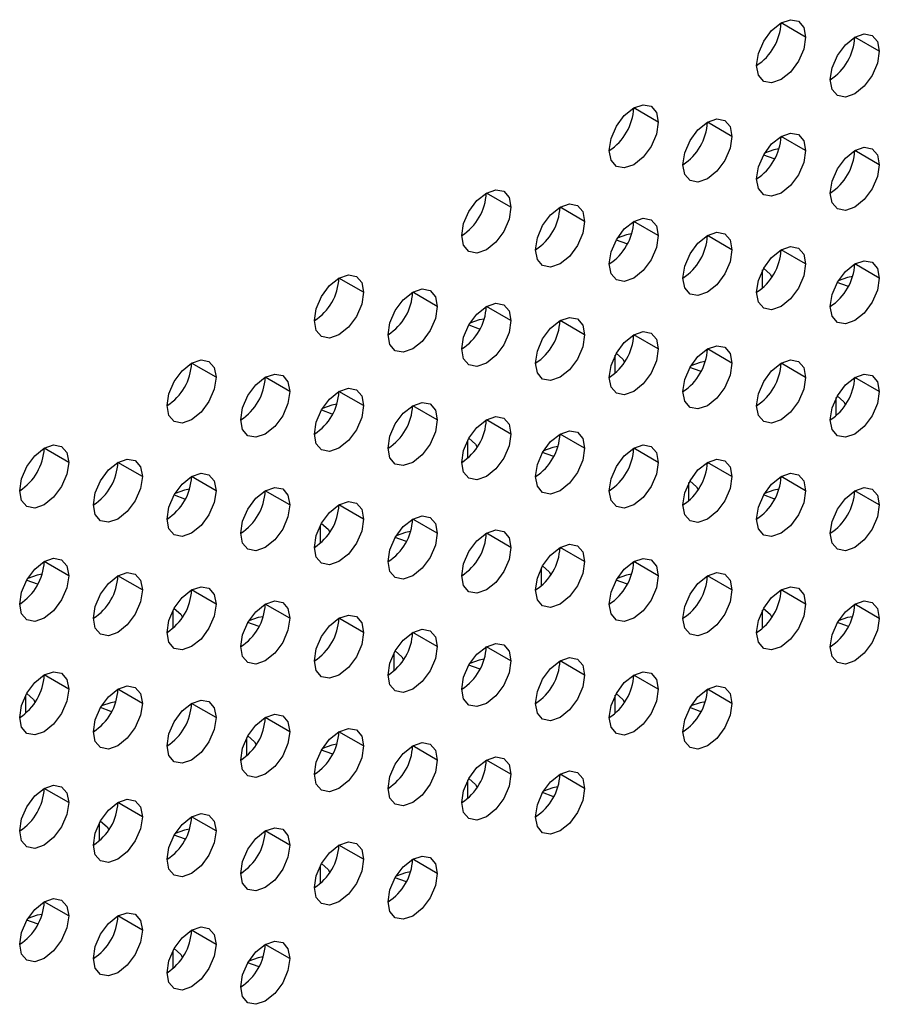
# Model space of a CAD drawing. Header units: millimetres. Extents: x 0 to 1118, y 0 to 864.
# Tile 163 of 256: x 987.74 to 991.87, y 623.81 to 628.54. Entities that reach past the tile are written whole.
import ezdxf

# ---------------------------------------------------------------- set-up
doc = ezdxf.new("R2010")
doc.units = ezdxf.units.MM

msp = doc.modelspace()

# ---------------------------------------------------------------- linework, layer by layer
at = {"color": 7, "linetype": 'Continuous', "lineweight": 25}
for p, q in [((991.5131, 628.4521), (991.3952, 628.5202)), ((991.8666, 628.3841), (991.7488, 628.4521)), ((990.806, 628.0439), (990.6881, 628.112)), ((991.1595, 627.9759), (991.0417, 628.0439)), ((991.5131, 627.9078), (991.3952, 627.9758)), ((991.8666, 627.8397), (991.7488, 627.9077)), ((990.0989, 627.6357), (989.981, 627.7038)), ((990.4524, 627.5677), (990.3346, 627.6357)), ((990.806, 627.4996), (990.6881, 627.5676)), ((991.1595, 627.4315), (991.0417, 627.4995)), ((991.5131, 627.3634), (991.3952, 627.4315)), ((991.8666, 627.2953), (991.7488, 627.3634)), ((989.3917, 627.2275), (989.2739, 627.2956)), ((989.7453, 627.1594), (989.6275, 627.2275)), ((990.0989, 627.0914), (989.981, 627.1594)), ((990.4524, 627.0233), (990.3346, 627.0913)), ((990.806, 626.9552), (990.6881, 627.0232)), ((991.1595, 626.8871), (991.0417, 626.9552)), ((988.6846, 626.8193), (988.5668, 626.8874)), ((991.5131, 626.8191), (991.3952, 626.8871)), ((989.0382, 626.7512), (988.9203, 626.8193)), ((991.8666, 626.751), (991.7488, 626.819)), ((989.3917, 626.6832), (989.2739, 626.7512)), ((989.7453, 626.6151), (989.6275, 626.6831)), ((990.0989, 626.547), (989.981, 626.615)), ((990.4524, 626.4789), (990.3346, 626.547)), ((987.9775, 626.4111), (987.8597, 626.4792)), ((990.806, 626.4109), (990.6881, 626.4789)), ((988.3311, 626.343), (988.2132, 626.4111)), ((991.1595, 626.3428), (991.0417, 626.4108)), ((988.6846, 626.275), (988.5668, 626.343)), ((991.5131, 626.2747), (991.3952, 626.3427)), ((989.0382, 626.2069), (988.9203, 626.2749)), ((991.8666, 626.2066), (991.7488, 626.2747)), ((989.3917, 626.1388), (989.2739, 626.2068)), ((989.7453, 626.0707), (989.6275, 626.1388)), ((990.0989, 626.0026), (989.981, 626.0707)), ((990.4524, 625.9346), (990.3346, 626.0026)), ((987.9775, 625.8668), (987.8597, 625.9348)), ((990.806, 625.8665), (990.6881, 625.9345)), ((988.3311, 625.7987), (988.2132, 625.8667)), ((991.1595, 625.7984), (991.0417, 625.8664)), ((988.6846, 625.7306), (988.5668, 625.7986)), ((991.5131, 625.7303), (991.3952, 625.7984)), ((989.0382, 625.6625), (988.9203, 625.7306)), ((991.8666, 625.6623), (991.7488, 625.7303)), ((989.3917, 625.5944), (989.2739, 625.6625)), ((989.7453, 625.5264), (989.6275, 625.5944)), ((990.0989, 625.4583), (989.981, 625.5263)), ((990.4524, 625.3902), (990.3346, 625.4582)), ((987.9775, 625.3224), (987.8597, 625.3904)), ((990.806, 625.3221), (990.6881, 625.3902)), ((988.3311, 625.2543), (988.2132, 625.3224)), ((991.1595, 625.2541), (991.0417, 625.3221)), ((988.6846, 625.1862), (988.5668, 625.2543)), ((989.0382, 625.1182), (988.9203, 625.1862)), ((989.3917, 625.0501), (989.2739, 625.1181)), ((989.7453, 624.982), (989.6275, 625.05)), ((990.0989, 624.9139), (989.981, 624.982)), ((990.4524, 624.8458), (990.3346, 624.9139)), ((987.9775, 624.778), (987.8597, 624.8461)), ((988.3311, 624.71), (988.2132, 624.778)), ((988.6846, 624.6419), (988.5668, 624.7099)), ((989.0382, 624.5738), (988.9203, 624.6418)), ((989.3917, 624.5057), (989.2739, 624.5738)), ((989.7453, 624.4376), (989.6275, 624.5057)), ((987.9775, 624.2337), (987.8597, 624.3017)), ((988.3311, 624.1656), (988.2132, 624.2336)), ((988.6846, 624.0975), (988.5668, 624.1656)), ((989.0382, 624.0294), (988.9203, 624.0975))]:
    msp.add_line(p, q, dxfattribs=at)
at = {"color": 8, "linetype": 'Continuous', "lineweight": 25}
for p, q in [((991.3068, 627.2487), (991.3068, 627.3344)), ((990.5997, 626.8405), (990.5997, 626.9262)), ((991.6604, 626.6362), (991.6604, 626.7219)), ((989.8926, 626.4322), (989.8926, 626.518)), ((990.9533, 626.228), (990.9533, 626.3137)), ((989.1855, 626.024), (989.1855, 626.1098)), ((990.2462, 625.8198), (990.2462, 625.9055)), ((988.4784, 625.6158), (988.4784, 625.7016)), ((991.3068, 625.6156), (991.3068, 625.7013)), ((989.5391, 625.4116), (989.5391, 625.4973)), ((987.7713, 625.2076), (987.7713, 625.2934)), ((990.5997, 625.2074), (990.5997, 625.2931)), ((988.832, 625.0034), (988.832, 625.0891)), ((989.8926, 624.7992), (989.8926, 624.8849)), ((988.1248, 624.5952), (988.1248, 624.6809)), ((989.1855, 624.391), (989.1855, 624.4767)), ((988.4784, 623.9828), (988.4784, 624.0685))]:
    msp.add_line(p, q, dxfattribs=at)
at = {"color": 7, "linetype": 'Continuous', "lineweight": 25, "flags": 128}
for points in [[(991.2774, 628.3161), (991.2863, 628.3733), (991.3119, 628.4322), (991.3501, 628.4838), (991.3952, 628.5202), (991.4403, 628.5359), (991.4786, 628.5284), (991.5041, 628.499), (991.5131, 628.4521)], [(991.5131, 628.4521), (991.5041, 628.3949), (991.4786, 628.336), (991.4403, 628.2844), (991.3952, 628.248), (991.3501, 628.2323), (991.3119, 628.2398), (991.2863, 628.2692), (991.2774, 628.3161)], [(991.6309, 628.248), (991.6399, 628.3053), (991.6654, 628.3641), (991.7037, 628.4157), (991.7488, 628.4521), (991.7939, 628.4678), (991.8321, 628.4604), (991.8577, 628.431), (991.8666, 628.3841)], [(991.8666, 628.3841), (991.8577, 628.3268), (991.8321, 628.2679), (991.7939, 628.2163), (991.7488, 628.1799), (991.7037, 628.1643), (991.6654, 628.1717), (991.6399, 628.2011), (991.6309, 628.248)], [(990.5703, 627.9079), (990.5792, 627.9651), (990.6048, 628.024), (990.643, 628.0756), (990.6881, 628.112), (990.7332, 628.1277), (990.7714, 628.1202), (990.797, 628.0908), (990.806, 628.0439)], [(990.806, 628.0439), (990.797, 627.9867), (990.7714, 627.9278), (990.7332, 627.8762), (990.6881, 627.8398), (990.643, 627.8241), (990.6048, 627.8316), (990.5792, 627.861), (990.5703, 627.9079)], [(990.9238, 627.8398), (990.9328, 627.897), (990.9583, 627.9559), (990.9966, 628.0075), (991.0417, 628.0439), (991.0868, 628.0596), (991.125, 628.0522), (991.1505, 628.0228), (991.1595, 627.9759)], [(991.1595, 627.9759), (991.1505, 627.9186), (991.125, 627.8597), (991.0868, 627.8081), (991.0417, 627.7717), (990.9966, 627.7561), (990.9583, 627.7635), (990.9328, 627.7929), (990.9238, 627.8398)], [(991.2774, 627.7717), (991.2863, 627.829), (991.3119, 627.8879), (991.3501, 627.9394), (991.3952, 627.9758), (991.4403, 627.9915), (991.4786, 627.9841), (991.5041, 627.9547), (991.5131, 627.9078)], [(991.5131, 627.9078), (991.5041, 627.8505), (991.4786, 627.7916), (991.4403, 627.74), (991.3952, 627.7037), (991.3501, 627.688), (991.3119, 627.6954), (991.2863, 627.7248), (991.2774, 627.7717)], [(991.3116, 627.8873), (991.3609, 627.8691), (991.3654, 627.868)], [(991.3853, 627.9154), (991.3609, 627.9108), (991.316, 627.8948)], [(991.6309, 627.7036), (991.6399, 627.7609), (991.6654, 627.8198), (991.7037, 627.8714), (991.7488, 627.9078), (991.7939, 627.9234), (991.8321, 627.916), (991.8577, 627.8866), (991.8666, 627.8397)], [(991.8666, 627.8397), (991.8577, 627.7824), (991.8321, 627.7235), (991.7939, 627.672), (991.7488, 627.6356), (991.7037, 627.6199), (991.6654, 627.6273), (991.6399, 627.6567), (991.6309, 627.7036)], [(989.8632, 627.4997), (989.8721, 627.5569), (989.8977, 627.6158), (989.9359, 627.6674), (989.981, 627.7038), (990.0261, 627.7195), (990.0643, 627.712), (990.0899, 627.6826), (990.0989, 627.6357)], [(990.2167, 627.4316), (990.2257, 627.4888), (990.2512, 627.5477), (990.2895, 627.5993), (990.3346, 627.6357), (990.3797, 627.6514), (990.4179, 627.644), (990.4434, 627.6146), (990.4524, 627.5677)], [(990.0989, 627.6357), (990.0899, 627.5785), (990.0643, 627.5196), (990.0261, 627.468), (989.981, 627.4316), (989.9359, 627.4159), (989.8977, 627.4234), (989.8721, 627.4528), (989.8632, 627.4997)], [(990.4524, 627.5677), (990.4434, 627.5104), (990.4179, 627.4515), (990.3797, 627.3999), (990.3346, 627.3635), (990.2895, 627.3479), (990.2512, 627.3553), (990.2257, 627.3847), (990.2167, 627.4316)], [(990.5703, 627.3635), (990.5792, 627.4208), (990.6048, 627.4797), (990.643, 627.5312), (990.6881, 627.5676), (990.7332, 627.5833), (990.7714, 627.5759), (990.797, 627.5465), (990.806, 627.4996)], [(990.6782, 627.5072), (990.6538, 627.5026), (990.6089, 627.4866)], [(990.9238, 627.2954), (990.9328, 627.3527), (990.9583, 627.4116), (990.9966, 627.4632), (991.0417, 627.4996), (991.0868, 627.5152), (991.125, 627.5078), (991.1505, 627.4784), (991.1595, 627.4315)], [(990.806, 627.4996), (990.797, 627.4423), (990.7714, 627.3834), (990.7332, 627.3318), (990.6881, 627.2954), (990.643, 627.2798), (990.6048, 627.2872), (990.5792, 627.3166), (990.5703, 627.3635)], [(990.6045, 627.4791), (990.6538, 627.4609), (990.6583, 627.4598)], [(991.1595, 627.4315), (991.1505, 627.3742), (991.125, 627.3153), (991.0868, 627.2638), (991.0417, 627.2274), (990.9966, 627.2117), (990.9583, 627.2191), (990.9328, 627.2485), (990.9238, 627.2954)], [(991.2774, 627.2273), (991.2863, 627.2846), (991.3119, 627.3435), (991.3501, 627.3951), (991.3952, 627.4315), (991.4403, 627.4471), (991.4786, 627.4397), (991.5041, 627.4103), (991.5131, 627.3634)], [(991.5131, 627.3634), (991.5041, 627.3062), (991.4786, 627.2473), (991.4403, 627.1957), (991.3952, 627.1593), (991.3501, 627.1436), (991.3119, 627.151), (991.2863, 627.1804), (991.2774, 627.2273)], [(991.6309, 627.1593), (991.6399, 627.2165), (991.6654, 627.2754), (991.7037, 627.327), (991.7488, 627.3634), (991.7939, 627.3791), (991.8321, 627.3716), (991.8577, 627.3422), (991.8666, 627.2953)], [(991.3115, 627.3428), (991.343, 627.3144), (991.3511, 627.2999)], [(989.156, 627.0915), (989.165, 627.1487), (989.1906, 627.2076), (989.2288, 627.2592), (989.2739, 627.2956), (989.319, 627.3113), (989.3572, 627.3038), (989.3828, 627.2744), (989.3917, 627.2275)], [(991.8666, 627.2953), (991.8577, 627.2381), (991.8321, 627.1792), (991.7939, 627.1276), (991.7488, 627.0912), (991.7037, 627.0755), (991.6654, 627.083), (991.6399, 627.1124), (991.6309, 627.1593)], [(991.719, 627.2557), (991.7145, 627.2568), (991.6652, 627.275)], [(991.7389, 627.3031), (991.7145, 627.2985), (991.6697, 627.2826)], [(989.3917, 627.2275), (989.3828, 627.1703), (989.3572, 627.1114), (989.319, 627.0598), (989.2739, 627.0234), (989.2288, 627.0077), (989.1906, 627.0152), (989.165, 627.0446), (989.156, 627.0915)], [(989.5096, 627.0234), (989.5186, 627.0806), (989.5441, 627.1395), (989.5824, 627.1911), (989.6275, 627.2275), (989.6726, 627.2432), (989.7108, 627.2358), (989.7363, 627.2063), (989.7453, 627.1594)], [(989.8632, 626.9553), (989.8721, 627.0126), (989.8977, 627.0715), (989.9359, 627.123), (989.981, 627.1594), (990.0261, 627.1751), (990.0643, 627.1677), (990.0899, 627.1383), (990.0989, 627.0914)], [(989.7453, 627.1594), (989.7363, 627.1022), (989.7108, 627.0433), (989.6726, 626.9917), (989.6275, 626.9553), (989.5824, 626.9396), (989.5441, 626.9471), (989.5186, 626.9765), (989.5096, 627.0234)], [(990.0989, 627.0914), (990.0899, 627.0341), (990.0643, 626.9752), (990.0261, 626.9236), (989.981, 626.8872), (989.9359, 626.8716), (989.8977, 626.879), (989.8721, 626.9084), (989.8632, 626.9553)], [(989.9711, 627.099), (989.9467, 627.0944), (989.9018, 627.0784)], [(990.2167, 626.8872), (990.2257, 626.9445), (990.2512, 627.0034), (990.2895, 627.055), (990.3346, 627.0913), (990.3797, 627.107), (990.4179, 627.0996), (990.4434, 627.0702), (990.4524, 627.0233)], [(989.8973, 627.0709), (989.9467, 627.0527), (989.9511, 627.0516)], [(990.5703, 626.8191), (990.5792, 626.8764), (990.6048, 626.9353), (990.643, 626.9869), (990.6881, 627.0233), (990.7332, 627.0389), (990.7714, 627.0315), (990.797, 627.0021), (990.806, 626.9552)], [(990.4524, 627.0233), (990.4434, 626.966), (990.4179, 626.9071), (990.3797, 626.8556), (990.3346, 626.8192), (990.2895, 626.8035), (990.2512, 626.8109), (990.2257, 626.8403), (990.2167, 626.8872)], [(990.806, 626.9552), (990.797, 626.898), (990.7714, 626.8391), (990.7332, 626.7875), (990.6881, 626.7511), (990.643, 626.7354), (990.6048, 626.7428), (990.5792, 626.7722), (990.5703, 626.8191)], [(990.6044, 626.9346), (990.6359, 626.9062), (990.644, 626.8917)], [(990.9238, 626.7511), (990.9328, 626.8083), (990.9583, 626.8672), (990.9966, 626.9188), (991.0417, 626.9552), (991.0868, 626.9709), (991.125, 626.9634), (991.1505, 626.934), (991.1595, 626.8871)], [(988.4489, 626.6833), (988.4579, 626.7405), (988.4835, 626.7994), (988.5217, 626.851), (988.5668, 626.8874), (988.6119, 626.9031), (988.6501, 626.8956), (988.6757, 626.8662), (988.6846, 626.8193)], [(991.0318, 626.8949), (991.0073, 626.8903), (990.9626, 626.8744)], [(991.2774, 626.683), (991.2863, 626.7402), (991.3119, 626.7991), (991.3501, 626.8507), (991.3952, 626.8871), (991.4403, 626.9028), (991.4786, 626.8954), (991.5041, 626.866), (991.5131, 626.8191)], [(991.1595, 626.8871), (991.1505, 626.8299), (991.125, 626.771), (991.0868, 626.7194), (991.0417, 626.683), (990.9966, 626.6673), (990.9583, 626.6748), (990.9328, 626.7042), (990.9238, 626.7511)], [(991.0119, 626.8475), (991.0073, 626.8486), (990.9581, 626.8668)], [(988.6846, 626.8193), (988.6757, 626.7621), (988.6501, 626.7032), (988.6119, 626.6516), (988.5668, 626.6152), (988.5217, 626.5995), (988.4835, 626.607), (988.4579, 626.6364), (988.4489, 626.6833)], [(988.8025, 626.6152), (988.8115, 626.6724), (988.837, 626.7313), (988.8752, 626.7829), (988.9203, 626.8193), (988.9654, 626.835), (989.0037, 626.8275), (989.0292, 626.7981), (989.0382, 626.7512)], [(991.5131, 626.8191), (991.5041, 626.7618), (991.4786, 626.7029), (991.4403, 626.6513), (991.3952, 626.6149), (991.3501, 626.5993), (991.3119, 626.6067), (991.2863, 626.6361), (991.2774, 626.683)], [(991.6309, 626.6149), (991.6399, 626.6722), (991.6654, 626.7311), (991.7037, 626.7826), (991.7488, 626.819), (991.7939, 626.8347), (991.8321, 626.8273), (991.8577, 626.7979), (991.8666, 626.751)], [(989.0382, 626.7512), (989.0292, 626.694), (989.0037, 626.6351), (988.9654, 626.5835), (988.9203, 626.5471), (988.8752, 626.5314), (988.837, 626.5389), (988.8115, 626.5683), (988.8025, 626.6152)], [(989.156, 626.5471), (989.165, 626.6044), (989.1906, 626.6633), (989.2288, 626.7148), (989.2739, 626.7512), (989.319, 626.7669), (989.3572, 626.7595), (989.3828, 626.7301), (989.3917, 626.6832)], [(991.8666, 626.751), (991.8577, 626.6937), (991.8321, 626.6348), (991.7939, 626.5832), (991.7488, 626.5469), (991.7037, 626.5312), (991.6654, 626.5386), (991.6399, 626.568), (991.6309, 626.6149)], [(989.5096, 626.479), (989.5186, 626.5363), (989.5441, 626.5952), (989.5824, 626.6467), (989.6275, 626.6831), (989.6726, 626.6988), (989.7108, 626.6914), (989.7363, 626.662), (989.7453, 626.6151)], [(991.6651, 626.7305), (991.6965, 626.7021), (991.7047, 626.6875)], [(989.3917, 626.6832), (989.3828, 626.6259), (989.3572, 626.567), (989.319, 626.5154), (989.2739, 626.479), (989.2288, 626.4634), (989.1906, 626.4708), (989.165, 626.5002), (989.156, 626.5471)], [(989.1902, 626.6627), (989.2396, 626.6445), (989.244, 626.6434)], [(989.264, 626.6907), (989.2396, 626.6862), (989.1947, 626.6702)], [(989.7453, 626.6151), (989.7363, 626.5578), (989.7108, 626.4989), (989.6726, 626.4474), (989.6275, 626.411), (989.5824, 626.3953), (989.5441, 626.4027), (989.5186, 626.4321), (989.5096, 626.479)], [(989.8632, 626.4109), (989.8721, 626.4682), (989.8977, 626.5271), (989.9359, 626.5787), (989.981, 626.6151), (990.0261, 626.6307), (990.0643, 626.6233), (990.0899, 626.5939), (990.0989, 626.547)], [(990.2167, 626.3429), (990.2257, 626.4001), (990.2512, 626.459), (990.2895, 626.5106), (990.3346, 626.547), (990.3797, 626.5627), (990.4179, 626.5552), (990.4434, 626.5258), (990.4524, 626.4789)], [(990.0989, 626.547), (990.0899, 626.4898), (990.0643, 626.4309), (990.0261, 626.3793), (989.981, 626.3429), (989.9359, 626.3272), (989.8977, 626.3346), (989.8721, 626.364), (989.8632, 626.4109)], [(989.8973, 626.5264), (989.9287, 626.498), (989.9369, 626.4835)], [(987.7418, 626.2751), (987.7508, 626.3323), (987.7764, 626.3912), (987.8146, 626.4428), (987.8597, 626.4792), (987.9048, 626.4949), (987.943, 626.4874), (987.9686, 626.458), (987.9775, 626.4111)], [(990.4524, 626.4789), (990.4434, 626.4217), (990.4179, 626.3628), (990.3797, 626.3112), (990.3346, 626.2748), (990.2895, 626.2591), (990.2512, 626.2666), (990.2257, 626.296), (990.2167, 626.3429)], [(990.3247, 626.4867), (990.3002, 626.482), (990.2555, 626.4662)], [(990.5703, 626.2748), (990.5792, 626.332), (990.6048, 626.3909), (990.643, 626.4425), (990.6881, 626.4789), (990.7332, 626.4946), (990.7714, 626.4872), (990.797, 626.4578), (990.806, 626.4109)], [(988.0954, 626.207), (988.1044, 626.2642), (988.1299, 626.3231), (988.1681, 626.3747), (988.2132, 626.4111), (988.2583, 626.4268), (988.2966, 626.4193), (988.3221, 626.3899), (988.3311, 626.343)], [(990.3048, 626.4393), (990.3002, 626.4404), (990.251, 626.4586)], [(990.9238, 626.2067), (990.9328, 626.264), (990.9583, 626.3229), (990.9966, 626.3744), (991.0417, 626.4108), (991.0868, 626.4265), (991.125, 626.4191), (991.1505, 626.3897), (991.1595, 626.3428)], [(987.9775, 626.4111), (987.9686, 626.3539), (987.943, 626.295), (987.9048, 626.2434), (987.8597, 626.207), (987.8146, 626.1913), (987.7764, 626.1987), (987.7508, 626.2281), (987.7418, 626.2751)], [(990.806, 626.4109), (990.797, 626.3536), (990.7714, 626.2947), (990.7332, 626.2431), (990.6881, 626.2067), (990.643, 626.1911), (990.6048, 626.1985), (990.5792, 626.2279), (990.5703, 626.2748)], [(988.3311, 626.343), (988.3221, 626.2858), (988.2966, 626.2269), (988.2583, 626.1753), (988.2132, 626.1389), (988.1681, 626.1232), (988.1299, 626.1307), (988.1044, 626.1601), (988.0954, 626.207)], [(988.4489, 626.1389), (988.4579, 626.1962), (988.4835, 626.2551), (988.5217, 626.3066), (988.5668, 626.343), (988.6119, 626.3587), (988.6501, 626.3513), (988.6757, 626.3219), (988.6846, 626.275)], [(991.1595, 626.3428), (991.1505, 626.2855), (991.125, 626.2266), (991.0868, 626.175), (991.0417, 626.1387), (990.9966, 626.123), (990.9583, 626.1304), (990.9328, 626.1598), (990.9238, 626.2067)], [(990.958, 626.3223), (990.9894, 626.2939), (990.9976, 626.2793)], [(991.2774, 626.1386), (991.2863, 626.1959), (991.3119, 626.2548), (991.3501, 626.3064), (991.3952, 626.3428), (991.4403, 626.3584), (991.4786, 626.351), (991.5041, 626.3216), (991.5131, 626.2747)], [(988.6846, 626.275), (988.6757, 626.2177), (988.6501, 626.1588), (988.6119, 626.1072), (988.5668, 626.0708), (988.5217, 626.0552), (988.4835, 626.0626), (988.4579, 626.092), (988.4489, 626.1389)], [(988.5568, 626.2825), (988.5325, 626.2779), (988.4876, 626.262)], [(988.8025, 626.0708), (988.8115, 626.1281), (988.837, 626.187), (988.8752, 626.2385), (988.9203, 626.2749), (988.9654, 626.2906), (989.0037, 626.2832), (989.0292, 626.2538), (989.0382, 626.2069)], [(991.5131, 626.2747), (991.5041, 626.2174), (991.4786, 626.1585), (991.4403, 626.107), (991.3952, 626.0706), (991.3501, 626.0549), (991.3119, 626.0623), (991.2863, 626.0917), (991.2774, 626.1386)], [(991.3854, 626.2826), (991.3609, 626.2779), (991.3163, 626.2621)], [(991.6309, 626.0706), (991.6399, 626.1278), (991.6654, 626.1867), (991.7037, 626.2383), (991.7488, 626.2747), (991.7939, 626.2904), (991.8321, 626.2829), (991.8577, 626.2535), (991.8666, 626.2066)], [(988.4831, 626.2545), (988.5325, 626.2363), (988.5369, 626.2352)], [(991.3655, 626.2352), (991.3609, 626.2363), (991.3117, 626.2544)], [(989.0382, 626.2069), (989.0292, 626.1496), (989.0037, 626.0907), (988.9654, 626.0392), (988.9203, 626.0028), (988.8752, 625.9871), (988.837, 625.9945), (988.8115, 626.0239), (988.8025, 626.0708)], [(989.156, 626.0027), (989.165, 626.06), (989.1906, 626.1189), (989.2288, 626.1705), (989.2739, 626.2069), (989.319, 626.2225), (989.3572, 626.2151), (989.3828, 626.1857), (989.3917, 626.1388)], [(991.8666, 626.2066), (991.8577, 626.1494), (991.8321, 626.0905), (991.7939, 626.0389), (991.7488, 626.0025), (991.7037, 625.9868), (991.6654, 625.9942), (991.6399, 626.0236), (991.6309, 626.0706)], [(989.3917, 626.1388), (989.3828, 626.0815), (989.3572, 626.0226), (989.319, 625.9711), (989.2739, 625.9347), (989.2288, 625.919), (989.1906, 625.9264), (989.165, 625.9558), (989.156, 626.0027)], [(989.5096, 625.9347), (989.5186, 625.9919), (989.5441, 626.0508), (989.5824, 626.1024), (989.6275, 626.1388), (989.6726, 626.1545), (989.7108, 626.147), (989.7363, 626.1176), (989.7453, 626.0707)], [(989.1902, 626.1182), (989.2216, 626.0898), (989.2298, 626.0753)], [(989.8632, 625.8666), (989.8721, 625.9238), (989.8977, 625.9827), (989.9359, 626.0343), (989.981, 626.0707), (990.0261, 626.0864), (990.0643, 626.079), (990.0899, 626.0495), (990.0989, 626.0026)], [(989.7453, 626.0707), (989.7363, 626.0135), (989.7108, 625.9546), (989.6726, 625.903), (989.6275, 625.8666), (989.5824, 625.8509), (989.5441, 625.8584), (989.5186, 625.8878), (989.5096, 625.9347)], [(989.5977, 626.0311), (989.5931, 626.0322), (989.5439, 626.0504)], [(989.6176, 626.0784), (989.5931, 626.0738), (989.5484, 626.058)], [(990.0989, 626.0026), (990.0899, 625.9454), (990.0643, 625.8865), (990.0261, 625.8349), (989.981, 625.7985), (989.9359, 625.7828), (989.8977, 625.7903), (989.8721, 625.8197), (989.8632, 625.8666)], [(990.2167, 625.7985), (990.2257, 625.8558), (990.2512, 625.9147), (990.2895, 625.9662), (990.3346, 626.0026), (990.3797, 626.0183), (990.4179, 626.0109), (990.4434, 625.9815), (990.4524, 625.9346)], [(987.7418, 625.7307), (987.7508, 625.7879), (987.7764, 625.8468), (987.8146, 625.8984), (987.8597, 625.9348), (987.9048, 625.9505), (987.943, 625.9431), (987.9686, 625.9137), (987.9775, 625.8668)], [(990.5703, 625.7304), (990.5792, 625.7877), (990.6048, 625.8466), (990.643, 625.8982), (990.6881, 625.9345), (990.7332, 625.9502), (990.7714, 625.9428), (990.797, 625.9134), (990.806, 625.8665)], [(990.4524, 625.9346), (990.4434, 625.8773), (990.4179, 625.8184), (990.3797, 625.7668), (990.3346, 625.7304), (990.2895, 625.7148), (990.2512, 625.7222), (990.2257, 625.7516), (990.2167, 625.7985)], [(990.2509, 625.9141), (990.2823, 625.8857), (990.2905, 625.8711)], [(987.9775, 625.8668), (987.9686, 625.8095), (987.943, 625.7506), (987.9048, 625.699), (987.8597, 625.6626), (987.8146, 625.647), (987.7764, 625.6544), (987.7508, 625.6838), (987.7418, 625.7307)], [(987.8497, 625.8743), (987.8254, 625.8697), (987.7805, 625.8538)], [(988.0954, 625.6626), (988.1044, 625.7199), (988.1299, 625.7788), (988.1681, 625.8303), (988.2132, 625.8667), (988.2583, 625.8824), (988.2966, 625.875), (988.3221, 625.8456), (988.3311, 625.7987)], [(990.806, 625.8665), (990.797, 625.8092), (990.7714, 625.7503), (990.7332, 625.6988), (990.6881, 625.6624), (990.643, 625.6467), (990.6048, 625.6541), (990.5792, 625.6835), (990.5703, 625.7304)], [(990.6783, 625.8744), (990.6538, 625.8697), (990.6092, 625.8539)], [(990.9238, 625.6623), (990.9328, 625.7196), (990.9583, 625.7785), (990.9966, 625.8301), (991.0417, 625.8665), (991.0868, 625.8821), (991.125, 625.8747), (991.1505, 625.8453), (991.1595, 625.7984)], [(987.776, 625.8463), (987.8254, 625.8281), (987.8298, 625.827)], [(988.4489, 625.5945), (988.4579, 625.6518), (988.4835, 625.7107), (988.5217, 625.7623), (988.5668, 625.7987), (988.6119, 625.8143), (988.6501, 625.8069), (988.6757, 625.7775), (988.6846, 625.7306)], [(990.6584, 625.827), (990.6538, 625.8281), (990.6046, 625.8462)], [(991.2774, 625.5943), (991.2863, 625.6515), (991.3119, 625.7104), (991.3501, 625.762), (991.3952, 625.7984), (991.4403, 625.8141), (991.4786, 625.8066), (991.5041, 625.7772), (991.5131, 625.7303)], [(988.3311, 625.7987), (988.3221, 625.7414), (988.2966, 625.6825), (988.2583, 625.631), (988.2132, 625.5946), (988.1681, 625.5789), (988.1299, 625.5863), (988.1044, 625.6157), (988.0954, 625.6626)], [(991.1595, 625.7984), (991.1505, 625.7412), (991.125, 625.6823), (991.0868, 625.6307), (991.0417, 625.5943), (990.9966, 625.5786), (990.9583, 625.586), (990.9328, 625.6154), (990.9238, 625.6623)], [(988.6846, 625.7306), (988.6757, 625.6733), (988.6501, 625.6144), (988.6119, 625.5629), (988.5668, 625.5265), (988.5217, 625.5108), (988.4835, 625.5182), (988.4579, 625.5476), (988.4489, 625.5945)], [(988.4831, 625.71), (988.5145, 625.6816), (988.5227, 625.667)], [(988.8025, 625.5265), (988.8115, 625.5837), (988.837, 625.6426), (988.8752, 625.6942), (988.9203, 625.7306), (988.9654, 625.7463), (989.0037, 625.7388), (989.0292, 625.7094), (989.0382, 625.6625)], [(991.5131, 625.7303), (991.5041, 625.6731), (991.4786, 625.6142), (991.4403, 625.5626), (991.3952, 625.5262), (991.3501, 625.5105), (991.3119, 625.518), (991.2863, 625.5474), (991.2774, 625.5943)], [(991.3116, 625.71), (991.343, 625.6816), (991.3512, 625.6669)], [(991.6309, 625.5262), (991.6399, 625.5834), (991.6654, 625.6423), (991.7037, 625.6939), (991.7488, 625.7303), (991.7939, 625.746), (991.8321, 625.7386), (991.8577, 625.7092), (991.8666, 625.6623)], [(989.0382, 625.6625), (989.0292, 625.6053), (989.0037, 625.5464), (988.9654, 625.4948), (988.9203, 625.4584), (988.8752, 625.4427), (988.837, 625.4502), (988.8115, 625.4796), (988.8025, 625.5265)], [(988.9104, 625.6702), (988.886, 625.6656), (988.8413, 625.6498)], [(989.156, 625.4584), (989.165, 625.5156), (989.1906, 625.5745), (989.2288, 625.6261), (989.2739, 625.6625), (989.319, 625.6782), (989.3572, 625.6707), (989.3828, 625.6413), (989.3917, 625.5944)], [(991.8666, 625.6623), (991.8577, 625.605), (991.8321, 625.5461), (991.7939, 625.4945), (991.7488, 625.4581), (991.7037, 625.4425), (991.6654, 625.4499), (991.6399, 625.4793), (991.6309, 625.5262)], [(991.739, 625.6703), (991.7145, 625.6656), (991.6699, 625.6499)], [(988.8906, 625.6229), (988.886, 625.624), (988.8367, 625.6422)], [(991.7191, 625.6229), (991.7145, 625.624), (991.6653, 625.6421)], [(989.3917, 625.5944), (989.3828, 625.5372), (989.3572, 625.4783), (989.319, 625.4267), (989.2739, 625.3903), (989.2288, 625.3746), (989.1906, 625.3821), (989.165, 625.4115), (989.156, 625.4584)], [(989.5096, 625.3903), (989.5186, 625.4476), (989.5441, 625.5065), (989.5824, 625.558), (989.6275, 625.5944), (989.6726, 625.6101), (989.7108, 625.6027), (989.7363, 625.5733), (989.7453, 625.5264)], [(989.7453, 625.5264), (989.7363, 625.4691), (989.7108, 625.4102), (989.6726, 625.3586), (989.6275, 625.3222), (989.5824, 625.3066), (989.5441, 625.314), (989.5186, 625.3434), (989.5096, 625.3903)], [(989.8632, 625.3222), (989.8721, 625.3795), (989.8977, 625.4384), (989.9359, 625.4899), (989.981, 625.5263), (990.0261, 625.542), (990.0643, 625.5346), (990.0899, 625.5052), (990.0989, 625.4583)], [(989.5438, 625.5059), (989.5752, 625.4775), (989.5834, 625.4629)], [(990.2167, 625.2541), (990.2257, 625.3114), (990.2512, 625.3703), (990.2895, 625.4219), (990.3346, 625.4583), (990.3797, 625.4739), (990.4179, 625.4665), (990.4434, 625.4371), (990.4524, 625.3902)], [(990.0989, 625.4583), (990.0899, 625.401), (990.0643, 625.3421), (990.0261, 625.2906), (989.981, 625.2542), (989.9359, 625.2385), (989.8977, 625.2459), (989.8721, 625.2753), (989.8632, 625.3222)], [(989.9513, 625.4188), (989.9467, 625.4198), (989.8975, 625.438)], [(989.9711, 625.4661), (989.9467, 625.4615), (989.9021, 625.4457)], [(987.7418, 625.1863), (987.7508, 625.2436), (987.7764, 625.3025), (987.8146, 625.3541), (987.8597, 625.3905), (987.9048, 625.4061), (987.943, 625.3987), (987.9686, 625.3693), (987.9775, 625.3224)], [(990.4524, 625.3902), (990.4434, 625.333), (990.4179, 625.2741), (990.3797, 625.2225), (990.3346, 625.1861), (990.2895, 625.1704), (990.2512, 625.1778), (990.2257, 625.2072), (990.2167, 625.2541)], [(990.5703, 625.1861), (990.5792, 625.2433), (990.6048, 625.3022), (990.643, 625.3538), (990.6881, 625.3902), (990.7332, 625.4059), (990.7714, 625.3984), (990.797, 625.369), (990.806, 625.3221)], [(988.0954, 625.1183), (988.1044, 625.1755), (988.1299, 625.2344), (988.1681, 625.286), (988.2132, 625.3224), (988.2583, 625.3381), (988.2966, 625.3306), (988.3221, 625.3012), (988.3311, 625.2543)], [(990.9238, 625.118), (990.9328, 625.1752), (990.9583, 625.2341), (990.9966, 625.2857), (991.0417, 625.3221), (991.0868, 625.3378), (991.125, 625.3304), (991.1505, 625.301), (991.1595, 625.2541)], [(987.9775, 625.3224), (987.9686, 625.2651), (987.943, 625.2062), (987.9048, 625.1547), (987.8597, 625.1183), (987.8146, 625.1026), (987.7764, 625.11), (987.7508, 625.1394), (987.7418, 625.1863)], [(987.776, 625.3018), (987.8074, 625.2734), (987.8156, 625.2588)], [(990.806, 625.3221), (990.797, 625.2649), (990.7714, 625.206), (990.7332, 625.1544), (990.6881, 625.118), (990.643, 625.1023), (990.6048, 625.1098), (990.5792, 625.1392), (990.5703, 625.1861)], [(990.6045, 625.3018), (990.6359, 625.2734), (990.6441, 625.2587)], [(988.3311, 625.2543), (988.3221, 625.1971), (988.2966, 625.1382), (988.2583, 625.0866), (988.2132, 625.0502), (988.1681, 625.0345), (988.1299, 625.0419), (988.1044, 625.0714), (988.0954, 625.1183)], [(988.1834, 625.2147), (988.1789, 625.2157), (988.1296, 625.2339)], [(988.2033, 625.262), (988.1789, 625.2574), (988.1342, 625.2416)], [(988.4489, 625.0502), (988.4579, 625.1074), (988.4835, 625.1663), (988.5217, 625.2179), (988.5668, 625.2543), (988.6119, 625.27), (988.6501, 625.2625), (988.6757, 625.2331), (988.6846, 625.1862)], [(991.1595, 625.2541), (991.1505, 625.1968), (991.125, 625.1379), (991.0868, 625.0863), (991.0417, 625.0499), (990.9966, 625.0343), (990.9583, 625.0417), (990.9328, 625.0711), (990.9238, 625.118)], [(991.012, 625.2147), (991.0073, 625.2157), (990.9582, 625.2339)], [(991.0319, 625.2621), (991.0073, 625.2574), (990.9628, 625.2417)], [(988.6846, 625.1862), (988.6757, 625.129), (988.6501, 625.0701), (988.6119, 625.0185), (988.5668, 624.9821), (988.5217, 624.9664), (988.4835, 624.9739), (988.4579, 625.0033), (988.4489, 625.0502)], [(988.8025, 624.9821), (988.8115, 625.0394), (988.837, 625.0983), (988.8752, 625.1498), (988.9203, 625.1862), (988.9654, 625.2019), (989.0037, 625.1945), (989.0292, 625.1651), (989.0382, 625.1182)], [(989.0382, 625.1182), (989.0292, 625.0609), (989.0037, 625.002), (988.9654, 624.9504), (988.9203, 624.914), (988.8752, 624.8984), (988.837, 624.9058), (988.8115, 624.9352), (988.8025, 624.9821)], [(988.8367, 625.0977), (988.8681, 625.0693), (988.8763, 625.0547)], [(989.156, 624.914), (989.165, 624.9713), (989.1906, 625.0302), (989.2288, 625.0817), (989.2739, 625.1181), (989.319, 625.1338), (989.3572, 625.1264), (989.3828, 625.097), (989.3917, 625.0501)], [(989.3917, 625.0501), (989.3828, 624.9928), (989.3572, 624.9339), (989.319, 624.8824), (989.2739, 624.846), (989.2288, 624.8303), (989.1906, 624.8377), (989.165, 624.8671), (989.156, 624.914)], [(989.264, 625.0579), (989.2396, 625.0533), (989.195, 625.0375)], [(989.5096, 624.8459), (989.5186, 624.9032), (989.5441, 624.9621), (989.5824, 625.0137), (989.6275, 625.0501), (989.6726, 625.0657), (989.7108, 625.0583), (989.7363, 625.0289), (989.7453, 624.982)], [(989.2447, 625.0105), (989.2396, 625.0116), (989.1904, 625.0298)], [(989.8632, 624.7779), (989.8721, 624.8351), (989.8977, 624.894), (989.9359, 624.9456), (989.981, 624.982), (990.0261, 624.9977), (990.0643, 624.9902), (990.0899, 624.9608), (990.0989, 624.9139)], [(989.7453, 624.982), (989.7363, 624.9247), (989.7108, 624.8658), (989.6726, 624.8143), (989.6275, 624.7779), (989.5824, 624.7622), (989.5441, 624.7696), (989.5186, 624.799), (989.5096, 624.8459)], [(990.0989, 624.9139), (990.0899, 624.8567), (990.0643, 624.7978), (990.0261, 624.7462), (989.981, 624.7098), (989.9359, 624.6941), (989.8977, 624.7016), (989.8721, 624.731), (989.8632, 624.7779)], [(990.2167, 624.7098), (990.2257, 624.767), (990.2512, 624.8259), (990.2895, 624.8775), (990.3346, 624.9139), (990.3797, 624.9296), (990.4179, 624.9222), (990.4434, 624.8928), (990.4524, 624.8458)], [(987.7418, 624.642), (987.7508, 624.6992), (987.7764, 624.7581), (987.8146, 624.8097), (987.8597, 624.8461), (987.9048, 624.8618), (987.943, 624.8543), (987.9686, 624.8249), (987.9775, 624.778)], [(989.8974, 624.8936), (989.9287, 624.8652), (989.937, 624.8505)], [(990.4524, 624.8458), (990.4434, 624.7886), (990.4179, 624.7297), (990.3797, 624.6781), (990.3346, 624.6417), (990.2895, 624.626), (990.2512, 624.6335), (990.2257, 624.6629), (990.2167, 624.7098)], [(990.3049, 624.8065), (990.3002, 624.8075), (990.2511, 624.8257)], [(990.3247, 624.8538), (990.3002, 624.8492), (990.2557, 624.8335)], [(987.9775, 624.778), (987.9686, 624.7208), (987.943, 624.6619), (987.9048, 624.6103), (987.8597, 624.5739), (987.8146, 624.5582), (987.7764, 624.5657), (987.7508, 624.5951), (987.7418, 624.642)], [(988.0954, 624.5739), (988.1044, 624.6311), (988.1299, 624.69), (988.1681, 624.7416), (988.2132, 624.778), (988.2583, 624.7937), (988.2966, 624.7863), (988.3221, 624.7569), (988.3311, 624.71)], [(988.4489, 624.5058), (988.4579, 624.5631), (988.4835, 624.622), (988.5217, 624.6735), (988.5668, 624.7099), (988.6119, 624.7256), (988.6501, 624.7182), (988.6757, 624.6888), (988.6846, 624.6419)], [(988.3311, 624.71), (988.3221, 624.6527), (988.2966, 624.5938), (988.2583, 624.5422), (988.2132, 624.5058), (988.1681, 624.4902), (988.1299, 624.4976), (988.1044, 624.527), (988.0954, 624.5739)], [(988.1296, 624.6895), (988.161, 624.6611), (988.1692, 624.6465)], [(988.6846, 624.6419), (988.6757, 624.5846), (988.6501, 624.5257), (988.6119, 624.4742), (988.5668, 624.4378), (988.5217, 624.4221), (988.4835, 624.4295), (988.4579, 624.4589), (988.4489, 624.5058)], [(988.5376, 624.6023), (988.5325, 624.6034), (988.4833, 624.6216)], [(988.5569, 624.6497), (988.5325, 624.6451), (988.4878, 624.6293)], [(988.8025, 624.4377), (988.8115, 624.495), (988.837, 624.5539), (988.8752, 624.6055), (988.9203, 624.6419), (988.9654, 624.6575), (989.0037, 624.6501), (989.0292, 624.6207), (989.0382, 624.5738)], [(989.0382, 624.5738), (989.0292, 624.5165), (989.0037, 624.4576), (988.9654, 624.4061), (988.9203, 624.3697), (988.8752, 624.354), (988.837, 624.3614), (988.8115, 624.3908), (988.8025, 624.4377)], [(989.156, 624.3697), (989.165, 624.4269), (989.1906, 624.4858), (989.2288, 624.5374), (989.2739, 624.5738), (989.319, 624.5895), (989.3572, 624.582), (989.3828, 624.5526), (989.3917, 624.5057)], [(989.3917, 624.5057), (989.3828, 624.4485), (989.3572, 624.3896), (989.319, 624.338), (989.2739, 624.3016), (989.2288, 624.2859), (989.1906, 624.2934), (989.165, 624.3228), (989.156, 624.3697)], [(989.1903, 624.4853), (989.2216, 624.457), (989.2299, 624.4423)], [(989.5096, 624.3016), (989.5186, 624.3588), (989.5441, 624.4177), (989.5824, 624.4693), (989.6275, 624.5057), (989.6726, 624.5214), (989.7108, 624.5139), (989.7363, 624.4845), (989.7453, 624.4376)], [(989.7453, 624.4376), (989.7363, 624.3804), (989.7108, 624.3215), (989.6726, 624.2699), (989.6275, 624.2335), (989.5824, 624.2178), (989.5441, 624.2253), (989.5186, 624.2547), (989.5096, 624.3016)], [(989.6176, 624.4456), (989.5931, 624.441), (989.5486, 624.4253)], [(989.5978, 624.3983), (989.5931, 624.3993), (989.544, 624.4175)], [(987.7418, 624.0976), (987.7508, 624.1549), (987.7764, 624.2138), (987.8146, 624.2653), (987.8597, 624.3017), (987.9048, 624.3174), (987.943, 624.31), (987.9686, 624.2806), (987.9775, 624.2337)], [(987.8498, 624.2415), (987.8254, 624.2369), (987.7807, 624.2211)], [(988.0954, 624.0295), (988.1044, 624.0868), (988.1299, 624.1457), (988.1681, 624.1973), (988.2132, 624.2337), (988.2583, 624.2493), (988.2966, 624.2419), (988.3221, 624.2125), (988.3311, 624.1656)], [(987.9775, 624.2337), (987.9686, 624.1764), (987.943, 624.1175), (987.9048, 624.0659), (987.8597, 624.0296), (987.8146, 624.0139), (987.7764, 624.0213), (987.7508, 624.0507), (987.7418, 624.0976)], [(987.8305, 624.1941), (987.8254, 624.1952), (987.7761, 624.2134)], [(988.3311, 624.1656), (988.3221, 624.1083), (988.2966, 624.0494), (988.2583, 623.9979), (988.2132, 623.9615), (988.1681, 623.9458), (988.1299, 623.9532), (988.1044, 623.9826), (988.0954, 624.0295)], [(988.4489, 623.9615), (988.4579, 624.0187), (988.4835, 624.0776), (988.5217, 624.1292), (988.5668, 624.1656), (988.6119, 624.1813), (988.6501, 624.1738), (988.6757, 624.1444), (988.6846, 624.0975)], [(988.8025, 623.8934), (988.8115, 623.9506), (988.837, 624.0095), (988.8752, 624.0611), (988.9203, 624.0975), (988.9654, 624.1132), (989.0037, 624.1057), (989.0292, 624.0763), (989.0382, 624.0294)], [(988.6846, 624.0975), (988.6757, 624.0403), (988.6501, 623.9814), (988.6119, 623.9298), (988.5668, 623.8934), (988.5217, 623.8777), (988.4835, 623.8851), (988.4579, 623.9146), (988.4489, 623.9615)], [(988.4832, 624.0771), (988.5145, 624.0488), (988.5228, 624.0341)], [(989.0382, 624.0294), (989.0292, 623.9722), (989.0037, 623.9133), (988.9654, 623.8617), (988.9203, 623.8253), (988.8752, 623.8096), (988.837, 623.8171), (988.8115, 623.8465), (988.8025, 623.8934)], [(988.8907, 623.9901), (988.886, 623.9911), (988.8369, 624.0093)], [(988.9105, 624.0374), (988.886, 624.0328), (988.8415, 624.0171)]]:
    msp.add_lwpolyline(points, dxfattribs=at)
at = {"color": 7, "linetype": 'Continuous', "lineweight": 25}
for centre in [(991.1393, 628.5318), (991.4929, 628.4637), (990.4322, 628.1236), (990.7858, 628.0555), (991.1393, 627.9875), (991.4929, 627.9194), (989.7251, 627.7154), (990.0787, 627.6473), (990.4322, 627.5793), (990.7858, 627.5112), (991.1393, 627.4431), (991.4929, 627.375), (989.018, 627.3072), (989.3716, 627.2391), (989.7251, 627.171), (990.0787, 627.103), (990.4322, 627.0349), (990.7858, 626.9668), (988.3109, 626.899), (991.1393, 626.8987), (988.6645, 626.8309), (991.4929, 626.8307), (989.018, 626.7628), (989.3716, 626.6948), (989.7251, 626.6267), (990.0787, 626.5586), (987.6038, 626.4908), (990.4322, 626.4905), (987.9574, 626.4227), (990.7858, 626.4225), (988.3109, 626.3546), (991.1393, 626.3544), (988.6645, 626.2866), (991.4929, 626.2863), (989.018, 626.2185), (989.3716, 626.1504), (989.7251, 626.0823), (990.0787, 626.0142), (987.6038, 625.9464), (990.4322, 625.9462), (987.9574, 625.8784), (990.7858, 625.8781), (988.3109, 625.8103), (991.1393, 625.81), (988.6645, 625.7422), (991.4929, 625.7419), (989.018, 625.6741), (989.3716, 625.606), (989.7251, 625.538), (990.0787, 625.4699), (987.6038, 625.4021), (990.4322, 625.4018), (987.9574, 625.334), (990.7858, 625.3337), (988.3109, 625.2659), (988.6645, 625.1978), (989.018, 625.1298), (989.3716, 625.0617), (989.7251, 624.9936), (990.0787, 624.9255), (987.6038, 624.8577), (987.9574, 624.7896), (988.3109, 624.7216), (988.6645, 624.6535), (989.018, 624.5854), (989.3716, 624.5173), (987.6038, 624.3134), (987.9574, 624.2453), (988.3109, 624.1772), (988.6645, 624.1091)]:
    msp.add_arc(centre, 0.2561, 302.6055, 357.3945, dxfattribs=at)

doc.saveas('drawing.dxf')
